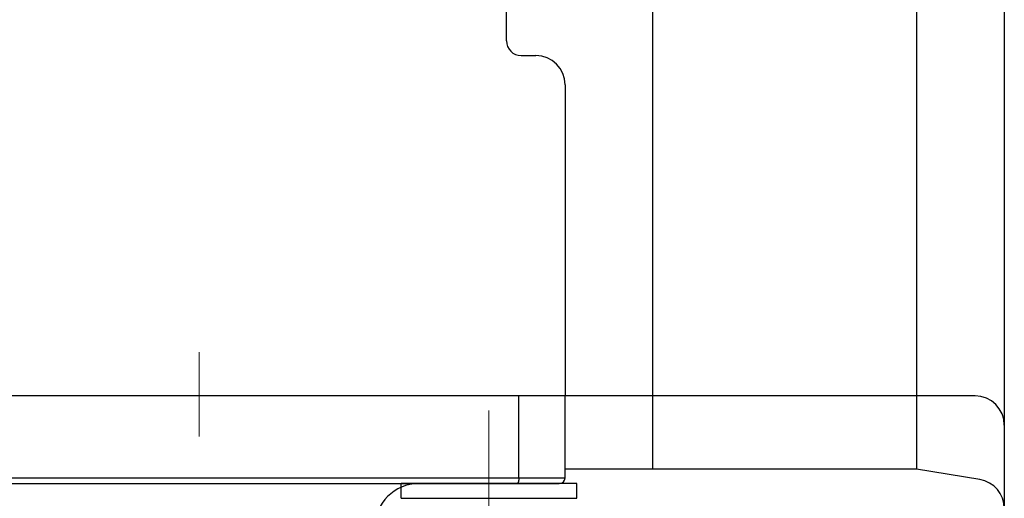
# Model space of a CAD drawing. Header units: millimetres. Extents: x 0 to 1071, y 0 to 742.
# Tile 105 of 128: x 278 to 312, y 442 to 458. Entities that reach past the tile are written whole.
import ezdxf

# ---------------------------------------------------------------- set-up
doc = ezdxf.new("R2010")
doc.units = ezdxf.units.MM
doc.header["$LTSCALE"] = 0.454724
doc.linetypes.add('CENTER', pattern=[50.8, 31.75, -6.35, 6.35, -6.35])
doc.layers.add('NoLayerName_001', color=7, linetype='Continuous')
doc.layers.add('NoLayerName_003', color=7, linetype='Continuous')

msp = doc.modelspace()

# ---------------------------------------------------------------- linework, layer by layer
at = {"layer": 'NoLayerName_001', "color": 7, "linetype": 'Continuous', "lineweight": 25}
for p, q in [((311.7765, 549.0459), (311.7765, 428.5704)), ((299.7765, 443), (299.7765, 532)), ((299.7765, 443), (299.7765, 532)), ((308.7765, 532), (308.7765, 443)), ((294.7765, 457.6191), (294.7765, 531.5)), ((295.2765, 457.1191), (295.7765, 457.1191)), ((296.7765, 456.1191), (296.7765, 445.5)), ((296.7765, 445.5), (271.7765, 445.5)), ((310.7765, 445.5), (273.0765, 445.5)), ((308.7765, 443), (296.7765, 443)), ((310.9409, 442.6393), (308.7765, 443)), ((291.1765, 442), (291.1765, 442.5)), ((297.1765, 442), (297.1765, 442.5)), ((291.1765, 442), (297.1765, 442))]:
    msp.add_line(p, q, dxfattribs=at)
at = {"layer": 'NoLayerName_001', "color": 60, "linetype": 'Continuous', "lineweight": 25}
for p, q in [((295.0265, 445.5), (273.5265, 445.5)), ((295.1994, 442.7), (295.1994, 445.5)), ((296.7765, 442.7), (296.7765, 445.5)), ((271.7765, 442.7), (296.7765, 442.7)), ((271.9765, 442.5), (296.5765, 442.5)), ((297.1765, 442.5), (291.1765, 442.5)), ((296.9265, 442.5), (291.4265, 442.5))]:
    msp.add_line(p, q, dxfattribs=at)
at = {"layer": 'NoLayerName_001', "color": 4, "linetype": 'CENTER', "lineweight": 13}
msp.add_line((294.1765, 445), (294.1765, 438), dxfattribs=at)
at = {"layer": 'NoLayerName_001', "color": 7, "linetype": 'Continuous', "lineweight": 25}
for centre, radius, start, end in [((295.2765, 457.6191), 0.5, 180, 270), ((295.7765, 456.1191), 1, 0, 90), ((310.7765, 444.5), 1, 0, 90), ((310.7765, 441.6529), 1, 0, 80.53768)]:
    msp.add_arc(centre, radius, start, end, dxfattribs=at)
at = {"layer": 'NoLayerName_001', "color": 60, "linetype": 'Continuous', "lineweight": 25}
for centre, radius, start, end in [((291.7765, 441), 1.5, 90, 180), ((296.5765, 442.7), 0.2, 270, 0)]:
    msp.add_arc(centre, radius, start, end, dxfattribs=at)
for points, knots in [([(295.1508, 442.513), (295.1495, 442.5118), (295.1471, 442.5094), (295.1431, 442.5063), (295.1387, 442.5037), (295.134, 442.5017), (295.1291, 442.5003), (295.1257, 442.5002), (295.124, 442.5)], [0, 0, 0, 0, 0.005072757, 0.010138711, 0.015210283, 0.020314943, 0.025412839, 0.030469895, 0.030469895, 0.030469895, 0.030469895]), ([(295.1994, 442.7), (295.1994, 442.6983), (295.1994, 442.695), (295.1993, 442.6899), (295.1992, 442.6849), (295.199, 442.6798), (295.1988, 442.6748), (295.1985, 442.6697), (295.1982, 442.6647), (295.1978, 442.6596), (295.1974, 442.6546), (295.197, 442.6496), (295.1964, 442.6445), (295.1959, 442.6395), (295.1952, 442.6345), (295.1946, 442.6295), (295.1938, 442.6245), (295.193, 442.6195), (295.1922, 442.6145), (295.1913, 442.6096), (295.1903, 442.6046), (295.1892, 442.5997), (295.1881, 442.5947), (295.187, 442.5898), (295.1857, 442.5849), (295.1844, 442.5801), (295.183, 442.5752), (295.1815, 442.5704), (295.1799, 442.5656), (295.1782, 442.5608), (295.1764, 442.5561), (295.1745, 442.5514), (295.1725, 442.5468), (295.1704, 442.5422), (295.1681, 442.5377), (295.1657, 442.5333), (295.1631, 442.5289), (295.1604, 442.5247), (295.1574, 442.5206), (295.1543, 442.5166), (295.1519, 442.5142), (295.1508, 442.513)], [0, 0, 0, 0, 0.00504769, 0.01009709, 0.01514791, 0.02019983, 0.02525261, 0.03030597, 0.0353597, 0.04041358, 0.04546743, 0.05052108, 0.05557441, 0.06062729, 0.06567964, 0.0707314, 0.07578253, 0.08083302, 0.08588284, 0.09093196, 0.09598043, 0.10102839, 0.10607612, 0.11112397, 0.11617244, 0.12122166, 0.12627115, 0.13132056, 0.13636989, 0.14141945, 0.14646989, 0.15152166, 0.15657353, 0.1616247, 0.16667554, 0.17172767, 0.17678339, 0.18184003, 0.18689505, 0.1919513, 0.19701749, 0.19701749, 0.19701749, 0.19701749])]:
    msp.add_open_spline(points, degree=3, knots=knots, dxfattribs=at)
at = {"layer": 'NoLayerName_003', "color": 4, "linetype": 'CENTER', "lineweight": 13}
msp.add_line((284.2765, 426.7808), (284.2765, 447.55), dxfattribs=at)

doc.saveas('drawing.dxf')
